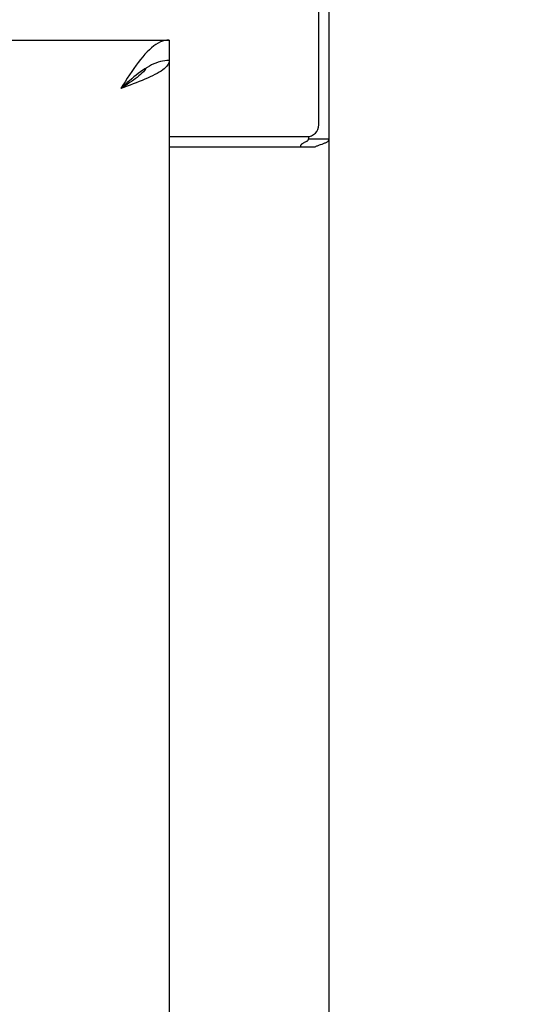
# Model space of a CAD drawing. Header units: inches. Extents: x 0 to 227, y 0 to 147.
# Tile 33 of 41: x 95.53 to 98.04, y 92.68 to 97.67. Entities that reach past the tile are written whole.
import ezdxf

# ---------------------------------------------------------------- set-up
doc = ezdxf.new("R2010")
doc.units = ezdxf.units.IN
doc.header["$LTSCALE"] = 12.466667
doc.header["$MEASUREMENT"] = 0
doc.layers.get('0').update_dxf_attribs({"linetype": 'CONTINUOUS'})
doc.layers.add('DIMENSIONS', color=7, linetype='CONTINUOUS')
doc.styles.get("Standard").update_dxf_attribs({"font": 'txt', "width": 0.8})
doc.dimstyles.new('DIMSTYLE_2', dxfattribs={"dimtxt": 1.133333, "dimasz": 1.333333, "dimexe": 0.09, "dimexo": 0.07, "dimgap": 0.0425, "dimtad": 0, "dimtih": 1, "dimtoh": 1, "dimzin": 4, "dimdsep": 46, "dimtxsty": 'Standard', "dimblk": '_FILLED', "dimblk1": '_FILLED', "dimblk2": '_FILLED', "dimcen": 0.09, "dimadec": 0, "dimazin": 0, "dimtfac": 1, "dimtofl": 0, "dimtmove": 0, "dimatfit": 3, "dimldrblk": '_FILLED', "dimfxl": 0, "dimtolj": 1, "dimtzin": 4, "dimarcsym": 0})

# ---------------------------------------------------------------- blocks, each defined once
blk = doc.blocks.new('_FILLED')
at = {"color": 0, "linetype": 'ByBlock'}
blk.add_solid([(0, 0), (-1, 0.2), (-1, -0.2)], dxfattribs=at)
blk = doc.blocks.new('*D13')
at = {"layer": 'DIMENSIONS', "color": 2, "linetype": 'Continuous'}
for p, q in [((92.6641, 72.9722), (89.9974, 72.9722)), ((96.2891, 72.9722), (99.1192, 72.9722))]:
    blk.add_line(p, q, dxfattribs=at)
at = {"layer": 'DIMENSIONS', "color": 2, "linetype": 'Continuous', "xscale": 1.3333333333, "yscale": 1.3333333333, "zscale": 1.3333333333}
blk.add_blockref('_FILLED', (92.6641, 72.9722), dxfattribs=at)
at = {"layer": 'DIMENSIONS', "color": 2, "linetype": 'Continuous', "xscale": 1.3333333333, "yscale": 1.3333333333, "zscale": 1.3333333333, "rotation": 180}
blk.add_blockref('_FILLED', (96.2891, 72.9722), dxfattribs=at)
at = {"layer": 'DIMENSIONS', "color": 2, "linetype": 'Continuous', "insert": (99.6858, 73.5388), "char_height": 1.13333, "width": 3.626667, "attachment_point": 1, "line_spacing_factor": 0.9}
blk.add_mtext('3.63', dxfattribs=at)

msp = doc.modelspace()

# ---------------------------------------------------------------- linework, layer by layer
at = {"color": 3, "linetype": 'Continuous'}
for p, q in [((97.0496, 97.1408), (97.0496, 100.3213)), ((97.1016, 10.4253), (97.1016, 100.2173)), ((73.3516, 97.5713), (96.2891, 97.5713)), ((96.2891, 97.4673), (96.2891, 17.1753)), ((96.2891, 97.0808), (96.9896, 97.0808)), ((96.2891, 97.0288), (97.0317, 97.0288))]:
    msp.add_line(p, q, dxfattribs=at)
at = {"color": 7, "linetype": 'Continuous'}
for p, q in [((96.2891, 97.5713), (96.2891, 97.4673)), ((96.1883, 97.4389), (96.1771, 97.4325)), ((96.9976, 97.0813), (96.9976, 97.0695)), ((96.9976, 97.0695), (97.1016, 97.0695))]:
    msp.add_line(p, q, dxfattribs=at)
at = {"color": 3, "linetype": 'Continuous'}
for points in [[(96.2891, 97.5713), (96.2779, 97.5707), (96.2667, 97.5688), (96.2555, 97.5656), (96.2443, 97.5613), (96.2331, 97.5557), (96.2219, 97.549), (96.2107, 97.5411), (96.1995, 97.5321), (96.1883, 97.5221), (96.1771, 97.5111), (96.1659, 97.4991), (96.1546, 97.4862), (96.1434, 97.4725)], [(96.1434, 97.4725), (96.1322, 97.458), (96.121, 97.4429), (96.1098, 97.4272), (96.0986, 97.4109), (96.0874, 97.3942), (96.0762, 97.3772), (96.065, 97.3599), (96.0538, 97.3424), (96.0426, 97.3248)], [(96.2891, 97.4673), (96.2886, 97.4613), (96.287, 97.4554), (96.2844, 97.4495), (96.2807, 97.4435), (96.276, 97.4376), (96.2703, 97.4317), (96.2637, 97.4257), (96.2561, 97.4198), (96.2476, 97.4138), (96.2382, 97.4079), (96.2279, 97.402), (96.2169, 97.396), (96.2051, 97.3901), (96.1927, 97.3842)], [(96.1927, 97.3842), (96.1795, 97.3782), (96.1659, 97.3723), (96.1516, 97.3663), (96.1369, 97.3604), (96.1218, 97.3545), (96.1064, 97.3485), (96.0907, 97.3426), (96.0748, 97.3367), (96.0587, 97.3307), (96.0426, 97.3248)], [(97.0661, 97.0434), (97.07, 97.0448), (97.0739, 97.0461), (97.0775, 97.0475), (97.0809, 97.0488), (97.0839, 97.0502), (97.0868, 97.0516), (97.0897, 97.0531), (97.0924, 97.0548), (97.0946, 97.0565), (97.0965, 97.0582), (97.0981, 97.0599), (97.0993, 97.0617), (97.1003, 97.0635), (97.101, 97.0654), (97.1015, 97.0674), (97.1016, 97.0695)], [(97.0317, 97.0288), (97.0338, 97.0304), (97.0363, 97.0319), (97.0392, 97.0335), (97.0424, 97.035), (97.046, 97.0365), (97.0498, 97.0379), (97.0539, 97.0394), (97.058, 97.0408), (97.0661, 97.0434)]]:
    msp.add_lwpolyline(points, dxfattribs=at)
at = {"color": 7, "linetype": 'Continuous'}
for points in [[(96.2891, 97.4673), (96.2779, 97.4669), (96.2667, 97.4658), (96.2555, 97.464), (96.2443, 97.4615), (96.2331, 97.4583), (96.2219, 97.4544), (96.2107, 97.4498), (96.1995, 97.4447), (96.1883, 97.4389)], [(96.1771, 97.4325), (96.1659, 97.4255), (96.1546, 97.4181), (96.1434, 97.4102), (96.1322, 97.4018), (96.121, 97.3931), (96.1098, 97.384), (96.0986, 97.3746), (96.0874, 97.3649), (96.0762, 97.3551), (96.065, 97.3451), (96.0538, 97.3349), (96.0426, 97.3248)], [(96.1732, 97.4301), (96.1696, 97.4245), (96.1641, 97.4174), (96.1579, 97.4103), (96.151, 97.4032), (96.1434, 97.396), (96.1351, 97.3889), (96.1264, 97.3818), (96.1171, 97.3747), (96.1073, 97.3675), (96.0971, 97.3604), (96.0866, 97.3533), (96.0759, 97.3462), (96.0649, 97.339), (96.0538, 97.3319), (96.0426, 97.3248)], [(96.9772, 97.0521), (96.9824, 97.0546), (96.9848, 97.0558), (96.9872, 97.0572), (96.9897, 97.0586), (96.9919, 97.0601), (96.9937, 97.0616), (96.9952, 97.0632), (96.9963, 97.0648), (96.9971, 97.0664), (96.9975, 97.068), (96.9976, 97.0695)], [(96.9572, 97.0288), (96.9572, 97.031), (96.9575, 97.033), (96.958, 97.035), (96.9587, 97.0369), (96.9596, 97.0386), (96.9608, 97.0404), (96.9622, 97.042), (96.9639, 97.0437), (96.9659, 97.0453), (96.968, 97.0468), (96.9701, 97.0482), (96.9723, 97.0495), (96.9747, 97.0508), (96.9772, 97.0521)]]:
    msp.add_lwpolyline(points, dxfattribs=at)
at = {"color": 3, "linetype": 'Continuous'}
msp.add_arc((96.9896, 97.1408), 0.06, 270, 360, dxfattribs=at)

# ---------------------------------------------------------------- dimensions: what is measured, and where the dimension line sits
at = {"layer": 'DIMENSIONS', "color": 2, "linetype": 'Continuous'}
dim = msp.add_linear_dim(base=(96.2891005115, 72.9721749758), p1=(92.6641005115, 96.4462787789), p2=(96.2891005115, 97.4472787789), dimstyle='DIMSTYLE_2', dxfattribs=at)
dim.commit()
dim.dimension.update_dxf_attribs({"geometry": '*D13', "text_midpoint": (101.4991715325, 72.9721749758), "dimtype": 160})

doc.saveas('drawing.dxf')
